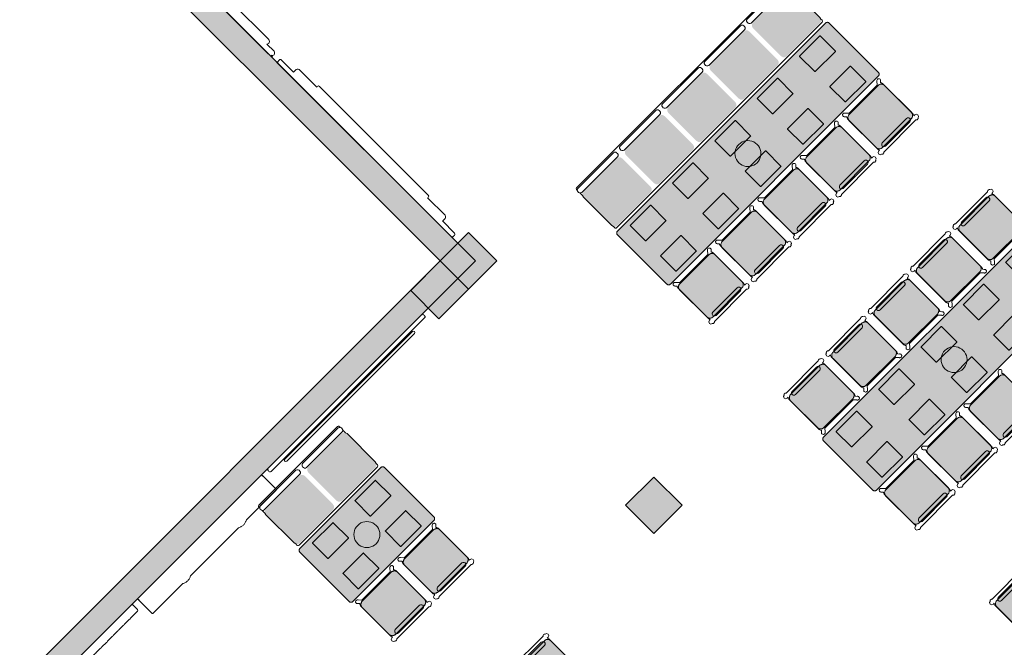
# Model space of a CAD drawing. Extents: x 2172.2 to 2210.6, y 415.3 to 458.1.
# Tile 15 of 27: x 2172.4 to 2182.3, y 441.5 to 447.8. Entities that reach past the tile are written whole.
import ezdxf

# ---------------------------------------------------------------- set-up
doc = ezdxf.new("R2010")
doc.units = 0
for name, color, linetype, lineweight in [('AYAA_B2_BANQUETTES', 7, 'Continuous', 18), ('AYAA_B2_CHAIRS', 7, 'Continuous', 18), ('AYAA_B2_COLUMNS', 8, 'Continuous', 30), ('AYAA_B2_FINE_DETAIL', 8, 'Continuous', 9), ('AYAA_B2_TABLES', 7, 'Continuous', 18), ('AYAA_B2_WALL_DECOR', 32, 'Continuous', 13), ('AYAA_B2_WALLS', 7, 'Continuous', 30)]:
    doc.layers.add(name, color=color, linetype=linetype, lineweight=lineweight)

# ---------------------------------------------------------------- blocks, each defined once
blk = doc.blocks.new('AYAA_B2_ARCHITECTURE')
at = {"layer": 'AYAA_B2_COLUMNS', "true_color": 0xc2b092}
for points in [[(-13.110547, 11.08629), (-13.393355, 11.369164), (-13.110547, 11.651969), (-12.827707, 11.369129)], [(-13.020992, 11.175842), (-13.407532, 10.789306), (-13.69034, 11.07218), (-13.393366, 11.369152), (-13.110547, 11.08629)], [(-10.97166, 8.919112), (-11.254499, 8.636272), (-11.537308, 8.919147), (-11.254499, 9.201951)]]:
    blk.add_hatch(color=256, dxfattribs=at).paths.add_polyline_path(points)
at = {"layer": 'AYAA_B2_WALLS', "true_color": 0xe4e1d8}
blk.add_hatch(color=256, dxfattribs=at).paths.add_polyline_path([(-17.430969, 6.977996), (-17.607746, 7.154773), (-13.39339, 11.369129), (-17.363581, 15.33932), (-17.186804, 15.516096), (-13.039837, 11.369129)])
at = {"layer": 'AYAA_B2_COLUMNS', "linetype": 'Continuous', "lineweight": -2}
for points in [[(-13.110547, 11.08629), (-13.393355, 11.369164), (-13.110547, 11.651969), (-12.827707, 11.369129)], [(-13.020992, 11.175842), (-13.407532, 10.789306), (-13.69034, 11.07218), (-13.393366, 11.369152), (-13.110547, 11.08629)], [(-10.97166, 8.919112), (-11.254499, 8.636272), (-11.537308, 8.919147), (-11.254499, 9.201951)]]:
    blk.add_lwpolyline(points, close=True, dxfattribs=at)
at = {"layer": 'AYAA_B2_WALLS', "linetype": 'Continuous', "lineweight": -2}
blk.add_lwpolyline([(-17.430969, 6.977996), (-17.607746, 7.154773), (-13.39339, 11.369129), (-17.363581, 15.33932), (-17.186804, 15.516096), (-13.039837, 11.369129)], close=True, dxfattribs=at)
blk = doc.blocks.new('AYAA_B2_CHAIR_OLIVE')
at = {"true_color": 0xd7dec3}
blk.add_hatch(color=256, dxfattribs=at).paths.add_polyline_path([(-0.247475, -0.204863), (-0.248872, -0.200013), (-0.249717, -0.195038), (-0.25, -0.19), (-0.25, 0.19), (-0.249717, 0.195038), (-0.248872, 0.200013), (-0.247475, 0.204863), (-0.245544, 0.209525), (-0.243103, 0.213941), (-0.240182, 0.218057), (-0.23682, 0.22182), (-0.233057, 0.225182), (-0.228941, 0.228103), (-0.224525, 0.230544), (-0.219863, 0.232475), (-0.215013, 0.233872), (-0.210038, 0.234717), (-0.205, 0.235), (0.205, 0.235), (0.210038, 0.234717), (0.215013, 0.233872), (0.219863, 0.232475), (0.224525, 0.230544), (0.228941, 0.228103), (0.233057, 0.225182), (0.23682, 0.22182), (0.240182, 0.218057), (0.243103, 0.213941), (0.245544, 0.209525), (0.247475, 0.204863), (0.248872, 0.200013), (0.249717, 0.195038), (0.25, 0.19), (0.25, -0.19), (0.249717, -0.195038), (0.248872, -0.200013), (0.247475, -0.204863), (0.245544, -0.209525), (0.243103, -0.213941), (0.240182, -0.218057), (0.23682, -0.22182), (0.233057, -0.225182), (0.228941, -0.228103), (0.224525, -0.230544), (0.219863, -0.232475), (0.215013, -0.233872), (0.210038, -0.234717), (0.205, -0.235), (-0.205, -0.235), (-0.210038, -0.234717), (-0.215013, -0.233872), (-0.219863, -0.232475), (-0.224525, -0.230544), (-0.228941, -0.228103), (-0.233057, -0.225182), (-0.23682, -0.22182), (-0.240182, -0.218057), (-0.243103, -0.213941), (-0.245544, -0.209525)])
at = {"color": 0, "linetype": 'Continuous', "lineweight": -2}
for points in [[(-0.255, -0.233), (-0.242972, -0.233), (-0.245992, -0.22998), (-0.25, -0.215), (-0.25, 0.215), (-0.245992, 0.22998), (-0.240149, 0.235823), (-0.252556, 0.249383), (-0.254118, 0.250179), (-0.258321, 0.254382), (-0.26102, 0.259679), (-0.26195, 0.26555), (-0.26102, 0.271421), (-0.258321, 0.276718), (-0.254118, 0.280921), (-0.248821, 0.28362), (-0.24295, 0.28455), (-0.237079, 0.28362), (-0.231782, 0.280921), (-0.227579, 0.276718), (-0.22608, 0.273776), (-0.20172, 0.24715), (-0.200943, 0.245), (0.200943, 0.245), (0.20172, 0.24715), (0.22608, 0.273776), (0.227579, 0.276718), (0.231782, 0.280921), (0.237079, 0.28362), (0.24295, 0.28455), (0.248821, 0.28362), (0.254118, 0.280921), (0.258321, 0.276718), (0.26102, 0.271421), (0.26195, 0.26555), (0.26102, 0.259679), (0.258321, 0.254382), (0.254118, 0.250179), (0.252556, 0.249383), (0.240149, 0.235823), (0.245992, 0.22998), (0.25, 0.215), (0.25, -0.215), (0.245992, -0.22998), (0.242972, -0.233), (0.255, -0.233), (0.270556, -0.239444), (0.277, -0.255), (0.270556, -0.270556), (0.259027, -0.275332), (0.258321, -0.276718), (0.254118, -0.280921), (0.248821, -0.28362), (0.24295, -0.28455), (0.237079, -0.28362), (0.231782, -0.280921), (0.227861, -0.277), (-0.227861, -0.277), (-0.231782, -0.280921), (-0.237079, -0.28362), (-0.24295, -0.28455), (-0.248821, -0.28362), (-0.254118, -0.280921), (-0.258321, -0.276718), (-0.259027, -0.275332), (-0.270556, -0.270556), (-0.277, -0.255), (-0.270556, -0.239444)], [(-0.247475, -0.204863), (-0.248872, -0.200013), (-0.249717, -0.195038), (-0.25, -0.19), (-0.25, 0.19), (-0.249717, 0.195038), (-0.248872, 0.200013), (-0.247475, 0.204863), (-0.245544, 0.209525), (-0.243103, 0.213941), (-0.240182, 0.218057), (-0.23682, 0.22182), (-0.233057, 0.225182), (-0.228941, 0.228103), (-0.224525, 0.230544), (-0.219863, 0.232475), (-0.215013, 0.233872), (-0.210038, 0.234717), (-0.205, 0.235), (0.205, 0.235), (0.210038, 0.234717), (0.215013, 0.233872), (0.219863, 0.232475), (0.224525, 0.230544), (0.228941, 0.228103), (0.233057, 0.225182), (0.23682, 0.22182), (0.240182, 0.218057), (0.243103, 0.213941), (0.245544, 0.209525), (0.247475, 0.204863), (0.248872, 0.200013), (0.249717, 0.195038), (0.25, 0.19), (0.25, -0.19), (0.249717, -0.195038), (0.248872, -0.200013), (0.247475, -0.204863), (0.245544, -0.209525), (0.243103, -0.213941), (0.240182, -0.218057), (0.23682, -0.22182), (0.233057, -0.225182), (0.228941, -0.228103), (0.224525, -0.230544), (0.219863, -0.232475), (0.215013, -0.233872), (0.210038, -0.234717), (0.205, -0.235), (-0.205, -0.235), (-0.210038, -0.234717), (-0.215013, -0.233872), (-0.219863, -0.232475), (-0.224525, -0.230544), (-0.228941, -0.228103), (-0.233057, -0.225182), (-0.23682, -0.22182), (-0.240182, -0.218057), (-0.243103, -0.213941), (-0.245544, -0.209525)], [(-0.183735, -0.203506), (-0.1725, -0.2005), (0.1725, -0.2005), (0.183735, -0.203506), (0.191994, -0.211765), (0.195, -0.223), (0.191994, -0.234235), (0.183735, -0.242494), (0.1725, -0.2455), (-0.1725, -0.2455), (-0.183735, -0.242494), (-0.191994, -0.234235), (-0.195, -0.223), (-0.191994, -0.211765)]]:
    blk.add_lwpolyline(points, close=True, dxfattribs=at)
blk = doc.blocks.new('AYAA_B2_DINING_5')
at = {"true_color": 0xefe8d6}
blk.add_hatch(color=256, dxfattribs=at).paths.add_polyline_path([(-1.5, -0.35), (-1.5, 0.35), (-1.499692, 0.353911), (-1.498776, 0.357725), (-1.497275, 0.36135), (-1.495225, 0.364695), (-1.492678, 0.367678), (-1.489695, 0.370225), (-1.48635, 0.372275), (-1.482725, 0.373776), (-1.478911, 0.374692), (-1.475, 0.375), (1.475, 0.375), (1.478911, 0.374692), (1.482725, 0.373776), (1.48635, 0.372275), (1.489695, 0.370225), (1.492678, 0.367678), (1.495225, 0.364695), (1.497275, 0.36135), (1.498776, 0.357725), (1.499692, 0.353911), (1.5, 0.35), (1.5, -0.35), (1.499692, -0.353911), (1.498776, -0.357725), (1.497275, -0.36135), (1.495225, -0.364695), (1.492678, -0.367678), (1.489695, -0.370225), (1.48635, -0.372275), (1.482725, -0.373776), (1.478911, -0.374692), (1.475, -0.375), (-1.475, -0.375), (-1.478911, -0.374692), (-1.482725, -0.373776), (-1.48635, -0.372275), (-1.489695, -0.370225), (-1.492678, -0.367678), (-1.495225, -0.364695), (-1.497275, -0.36135), (-1.498776, -0.357725), (-1.499692, -0.353911)])
at = {"color": 0, "linetype": 'Continuous', "lineweight": -2}
blk.add_lwpolyline([(-1.5, 0.35), (-1.499692, 0.353911), (-1.498776, 0.357725), (-1.497275, 0.36135), (-1.495225, 0.364695), (-1.492678, 0.367678), (-1.489695, 0.370225), (-1.48635, 0.372275), (-1.482725, 0.373776), (-1.478911, 0.374692), (-1.475, 0.375), (1.475, 0.375), (1.478911, 0.374692), (1.482725, 0.373776), (1.48635, 0.372275), (1.489695, 0.370225), (1.492678, 0.367678), (1.495225, 0.364695), (1.497275, 0.36135), (1.498776, 0.357725), (1.499692, 0.353911), (1.5, 0.35), (1.5, -0.35), (1.499692, -0.353911), (1.498776, -0.357725), (1.497275, -0.36135), (1.495225, -0.364695), (1.492678, -0.367678), (1.489695, -0.370225), (1.48635, -0.372275), (1.482725, -0.373776), (1.478911, -0.374692), (1.475, -0.375), (-1.475, -0.375), (-1.478911, -0.374692), (-1.482725, -0.373776), (-1.48635, -0.372275), (-1.489695, -0.370225), (-1.492678, -0.367678), (-1.495225, -0.364695), (-1.497275, -0.36135), (-1.498776, -0.357725), (-1.499692, -0.353911), (-1.5, -0.35)], close=True, dxfattribs=at)
at = {"layer": 'AYAA_B2_FINE_DETAIL', "linetype": 'Continuous', "lineweight": -2}
for points in [[(-1.057, 0.325), (-1.056001, 0.324733), (-1.055267, 0.323999), (-1.055, 0.323), (-1.055, 0.107), (-1.055267, 0.106001), (-1.056001, 0.105267), (-1.057, 0.105), (-1.343, 0.105), (-1.343999, 0.105267), (-1.344733, 0.106001), (-1.345, 0.107), (-1.345, 0.323), (-1.344733, 0.323999), (-1.343999, 0.324733), (-1.343, 0.325)], [(-0.745, 0.107), (-0.745, 0.323), (-0.744733, 0.323999), (-0.743999, 0.324733), (-0.743, 0.325), (-0.457, 0.325), (-0.456001, 0.324733), (-0.455267, 0.323999), (-0.455, 0.323), (-0.455, 0.107), (-0.455267, 0.106001), (-0.456001, 0.105267), (-0.457, 0.105), (-0.743, 0.105), (-0.743999, 0.105267), (-0.744733, 0.106001)], [(-0.145, 0.107), (-0.145, 0.323), (-0.144733, 0.323999), (-0.143999, 0.324733), (-0.143, 0.325), (0.143, 0.325), (0.143999, 0.324733), (0.144733, 0.323999), (0.145, 0.323), (0.145, 0.107), (0.144733, 0.106001), (0.143999, 0.105267), (0.143, 0.105), (-0.143, 0.105), (-0.143999, 0.105267), (-0.144733, 0.106001)], [(0.455267, 0.323999), (0.456001, 0.324733), (0.457, 0.325), (0.743, 0.325), (0.743999, 0.324733), (0.744733, 0.323999), (0.745, 0.323), (0.745, 0.107), (0.744733, 0.106001), (0.743999, 0.105267), (0.743, 0.105), (0.457, 0.105), (0.456001, 0.105267), (0.455267, 0.106001), (0.455, 0.107), (0.455, 0.323)], [(1.057, 0.325), (1.343, 0.325), (1.343999, 0.324733), (1.344733, 0.323999), (1.345, 0.323), (1.345, 0.107), (1.344733, 0.106001), (1.343999, 0.105267), (1.343, 0.105), (1.057, 0.105), (1.056001, 0.105267), (1.055267, 0.106001), (1.055, 0.107), (1.055, 0.323), (1.055267, 0.323999), (1.056001, 0.324733)], [(-0.123637, 0.040172), (-0.115831, 0.059019), (-0.105172, 0.076412), (-0.091924, 0.091924), (-0.076412, 0.105172), (-0.059019, 0.115831), (-0.040172, 0.123637), (-0.020336, 0.128399), (0, 0.13), (0.020336, 0.128399), (0.040172, 0.123637), (0.059019, 0.115831), (0.076412, 0.105172), (0.091924, 0.091924), (0.105172, 0.076412), (0.115831, 0.059019), (0.123637, 0.040172), (0.128399, 0.020336), (0.13, 0), (0.128399, -0.020336), (0.123637, -0.040172), (0.115831, -0.059019), (0.105172, -0.076412), (0.091924, -0.091924), (0.076412, -0.105172), (0.059019, -0.115831), (0.040172, -0.123637), (0.020336, -0.128399), (0, -0.13), (-0.020336, -0.128399), (-0.040172, -0.123637), (-0.059019, -0.115831), (-0.076412, -0.105172), (-0.091924, -0.091924), (-0.105172, -0.076412), (-0.115831, -0.059019), (-0.123637, -0.040172), (-0.128399, -0.020336), (-0.13, 0), (-0.128399, 0.020336)], [(-1.056001, -0.105267), (-1.055267, -0.106001), (-1.055, -0.107), (-1.055, -0.323), (-1.055267, -0.323999), (-1.056001, -0.324733), (-1.057, -0.325), (-1.343, -0.325), (-1.343999, -0.324733), (-1.344733, -0.323999), (-1.345, -0.323), (-1.345, -0.107), (-1.344733, -0.106001), (-1.343999, -0.105267), (-1.343, -0.105), (-1.057, -0.105)], [(-0.744733, -0.106001), (-0.743999, -0.105267), (-0.743, -0.105), (-0.457, -0.105), (-0.456001, -0.105267), (-0.455267, -0.106001), (-0.455, -0.107), (-0.455, -0.323), (-0.455267, -0.323999), (-0.456001, -0.324733), (-0.457, -0.325), (-0.743, -0.325), (-0.743999, -0.324733), (-0.744733, -0.323999), (-0.745, -0.323), (-0.745, -0.107)], [(-0.144733, -0.106001), (-0.143999, -0.105267), (-0.143, -0.105), (0.143, -0.105), (0.143999, -0.105267), (0.144733, -0.106001), (0.145, -0.107), (0.145, -0.323), (0.144733, -0.323999), (0.143999, -0.324733), (0.143, -0.325), (-0.143, -0.325), (-0.143999, -0.324733), (-0.144733, -0.323999), (-0.145, -0.323), (-0.145, -0.107)], [(0.457, -0.105), (0.743, -0.105), (0.743999, -0.105267), (0.744733, -0.106001), (0.745, -0.107), (0.745, -0.323), (0.744733, -0.323999), (0.743999, -0.324733), (0.743, -0.325), (0.457, -0.325), (0.456001, -0.324733), (0.455267, -0.323999), (0.455, -0.323), (0.455, -0.107), (0.455267, -0.106001), (0.456001, -0.105267)], [(1.055267, -0.106001), (1.056001, -0.105267), (1.057, -0.105), (1.343, -0.105), (1.343999, -0.105267), (1.344733, -0.106001), (1.345, -0.107), (1.345, -0.323), (1.344733, -0.323999), (1.343999, -0.324733), (1.343, -0.325), (1.057, -0.325), (1.056001, -0.324733), (1.055267, -0.323999), (1.055, -0.323), (1.055, -0.107)]]:
    blk.add_lwpolyline(points, close=True, dxfattribs=at)
blk = doc.blocks.new('AYAA_B2_DINING_2')
at = {"true_color": 0xefe8d6}
blk.add_hatch(color=256, dxfattribs=at).paths.add_polyline_path([(-0.595225, -0.364695), (-0.597275, -0.36135), (-0.598776, -0.357725), (-0.599692, -0.353911), (-0.6, -0.35), (-0.6, 0.35), (-0.599692, 0.353911), (-0.598776, 0.357725), (-0.597275, 0.36135), (-0.595225, 0.364695), (-0.592678, 0.367678), (-0.589695, 0.370225), (-0.58635, 0.372275), (-0.582725, 0.373776), (-0.578911, 0.374692), (-0.575, 0.375), (0.575, 0.375), (0.578911, 0.374692), (0.582725, 0.373776), (0.58635, 0.372275), (0.589695, 0.370225), (0.592678, 0.367678), (0.595225, 0.364695), (0.597275, 0.36135), (0.598776, 0.357725), (0.599692, 0.353911), (0.6, 0.35), (0.6, -0.35), (0.599692, -0.353911), (0.598776, -0.357725), (0.597275, -0.36135), (0.595225, -0.364695), (0.592678, -0.367678), (0.589695, -0.370225), (0.58635, -0.372275), (0.582725, -0.373776), (0.578911, -0.374692), (0.575, -0.375), (-0.575, -0.375), (-0.578911, -0.374692), (-0.582725, -0.373776), (-0.58635, -0.372275), (-0.589695, -0.370225), (-0.592678, -0.367678)])
at = {"color": 0, "linetype": 'Continuous', "lineweight": -2}
blk.add_lwpolyline([(-0.599692, 0.353911), (-0.598776, 0.357725), (-0.597275, 0.36135), (-0.595225, 0.364695), (-0.592678, 0.367678), (-0.589695, 0.370225), (-0.58635, 0.372275), (-0.582725, 0.373776), (-0.578911, 0.374692), (-0.575, 0.375), (0.575, 0.375), (0.578911, 0.374692), (0.582725, 0.373776), (0.58635, 0.372275), (0.589695, 0.370225), (0.592678, 0.367678), (0.595225, 0.364695), (0.597275, 0.36135), (0.598776, 0.357725), (0.599692, 0.353911), (0.6, 0.35), (0.6, -0.35), (0.599692, -0.353911), (0.598776, -0.357725), (0.597275, -0.36135), (0.595225, -0.364695), (0.592678, -0.367678), (0.589695, -0.370225), (0.58635, -0.372275), (0.582725, -0.373776), (0.578911, -0.374692), (0.575, -0.375), (-0.575, -0.375), (-0.578911, -0.374692), (-0.582725, -0.373776), (-0.58635, -0.372275), (-0.589695, -0.370225), (-0.592678, -0.367678), (-0.595225, -0.364695), (-0.597275, -0.36135), (-0.598776, -0.357725), (-0.599692, -0.353911), (-0.6, -0.35), (-0.6, 0.35)], close=True, dxfattribs=at)
at = {"layer": 'AYAA_B2_FINE_DETAIL', "linetype": 'Continuous', "lineweight": -2}
for points in [[(-0.443, 0.325), (-0.157, 0.325), (-0.156001, 0.324733), (-0.155267, 0.323999), (-0.155, 0.323), (-0.155, 0.107), (-0.155267, 0.106001), (-0.156001, 0.105267), (-0.157, 0.105), (-0.443, 0.105), (-0.443999, 0.105267), (-0.444733, 0.106001), (-0.445, 0.107), (-0.445, 0.323), (-0.444733, 0.323999), (-0.443999, 0.324733)], [(0.155, 0.323), (0.155267, 0.323999), (0.156001, 0.324733), (0.157, 0.325), (0.443, 0.325), (0.443999, 0.324733), (0.444733, 0.323999), (0.445, 0.323), (0.445, 0.107), (0.444733, 0.106001), (0.443999, 0.105267), (0.443, 0.105), (0.157, 0.105), (0.156001, 0.105267), (0.155267, 0.106001), (0.155, 0.107)], [(-0.123637, 0.040172), (-0.115831, 0.059019), (-0.105172, 0.076412), (-0.091924, 0.091924), (-0.076412, 0.105172), (-0.059019, 0.115831), (-0.040172, 0.123637), (-0.020336, 0.128399), (0, 0.13), (0.020336, 0.128399), (0.040172, 0.123637), (0.059019, 0.115831), (0.076412, 0.105172), (0.091924, 0.091924), (0.105172, 0.076412), (0.115831, 0.059019), (0.123637, 0.040172), (0.128399, 0.020336), (0.13, 0), (0.128399, -0.020336), (0.123637, -0.040172), (0.115831, -0.059019), (0.105172, -0.076412), (0.091924, -0.091924), (0.076412, -0.105172), (0.059019, -0.115831), (0.040172, -0.123637), (0.020336, -0.128399), (0, -0.13), (-0.020336, -0.128399), (-0.040172, -0.123637), (-0.059019, -0.115831), (-0.076412, -0.105172), (-0.091924, -0.091924), (-0.105172, -0.076412), (-0.115831, -0.059019), (-0.123637, -0.040172), (-0.128399, -0.020336), (-0.13, 0), (-0.128399, 0.020336)], [(-0.443999, -0.105267), (-0.443, -0.105), (-0.157, -0.105), (-0.156001, -0.105267), (-0.155267, -0.106001), (-0.155, -0.107), (-0.155, -0.323), (-0.155267, -0.323999), (-0.156001, -0.324733), (-0.157, -0.325), (-0.443, -0.325), (-0.443999, -0.324733), (-0.444733, -0.323999), (-0.445, -0.323), (-0.445, -0.107), (-0.444733, -0.106001)], [(0.155267, -0.106001), (0.156001, -0.105267), (0.157, -0.105), (0.443, -0.105), (0.443999, -0.105267), (0.444733, -0.106001), (0.445, -0.107), (0.445, -0.323), (0.444733, -0.323999), (0.443999, -0.324733), (0.443, -0.325), (0.157, -0.325), (0.156001, -0.324733), (0.155267, -0.323999), (0.155, -0.323), (0.155, -0.107)]]:
    blk.add_lwpolyline(points, close=True, dxfattribs=at)
blk = doc.blocks.new('AYAA_B2_PERIMETER_BENCH_2')
at = {"true_color": 0xe8ddc8}
for points in [[(-0.535, 0.26), (-0.065, 0.26), (-0.045026, 0.254656), (-0.030344, 0.239974), (-0.025, 0.22), (-0.025, -0.18), (-0.030344, -0.199974), (-0.045026, -0.214656), (-0.065, -0.22), (-0.535, -0.22), (-0.554974, -0.214656), (-0.569656, -0.199974), (-0.575, -0.18), (-0.575, 0.22), (-0.569656, 0.239974), (-0.554974, 0.254656)], [(0.065, 0.26), (0.535, 0.26), (0.554974, 0.254656), (0.569656, 0.239974), (0.575, 0.22), (0.575, -0.18), (0.569656, -0.199974), (0.554974, -0.214656), (0.535, -0.22), (0.065, -0.22), (0.045026, -0.214656), (0.030344, -0.199974), (0.025, -0.18), (0.025, 0.22), (0.030344, 0.239974), (0.045026, 0.254656)]]:
    blk.add_hatch(color=256, dxfattribs=at).paths.add_polyline_path(points)
at = {"color": 0, "linetype": 'Continuous', "lineweight": -2}
for points in [[(-0.57, -0.236453), (-0.57, -0.198688), (-0.575, -0.18), (-0.575, 0.22), (-0.57, 0.238688), (-0.57, 0.255), (-0.567996, 0.26249), (-0.56249, 0.267996), (-0.555, 0.27), (0.555, 0.27), (0.56249, 0.267996), (0.567996, 0.26249), (0.57, 0.255), (0.57, 0.238688), (0.575, 0.22), (0.575, -0.18), (0.57, -0.198688), (0.57, -0.236453), (0.572061, -0.238514), (0.575, -0.2495), (0.575, -0.2605), (0.572061, -0.271486), (0.569799, -0.273748), (0.57, -0.2745), (0.57, -0.2855), (0.568397, -0.291492), (0.563992, -0.295897), (0.558, -0.2975), (-0.558, -0.2975), (-0.563992, -0.295897), (-0.568397, -0.291492), (-0.57, -0.2855), (-0.57, -0.2745), (-0.569799, -0.273748), (-0.572061, -0.271486), (-0.575, -0.2605), (-0.575, -0.2495), (-0.572061, -0.238514)], [(-0.553, -0.2275), (-0.047, -0.2275), (-0.036014, -0.230439), (-0.027939, -0.238514), (-0.025, -0.2495), (-0.025, -0.2605), (-0.027939, -0.271486), (-0.036014, -0.279561), (-0.047, -0.2825), (-0.553, -0.2825), (-0.563986, -0.279561), (-0.572061, -0.271486), (-0.575, -0.2605), (-0.575, -0.2495), (-0.572061, -0.238514), (-0.563986, -0.230439)], [(0.047, -0.2275), (0.553, -0.2275), (0.563986, -0.230439), (0.572061, -0.238514), (0.575, -0.2495), (0.575, -0.2605), (0.572061, -0.271486), (0.563986, -0.279561), (0.553, -0.2825), (0.047, -0.2825), (0.036014, -0.279561), (0.027939, -0.271486), (0.025, -0.2605), (0.025, -0.2495), (0.027939, -0.238514), (0.036014, -0.230439)]]:
    blk.add_lwpolyline(points, close=True, dxfattribs=at)
blk = doc.blocks.new('AYAA_B2_PERIMETER_BENCH_5')
at = {"true_color": 0xe8ddc8}
for points in [[(-1.475, 0.22), (-1.469656, 0.239974), (-1.454974, 0.254656), (-1.435, 0.26), (-0.965, 0.26), (-0.945026, 0.254656), (-0.930344, 0.239974), (-0.925, 0.22), (-0.925, -0.18), (-0.930344, -0.199974), (-0.945026, -0.214656), (-0.965, -0.22), (-1.435, -0.22), (-1.454974, -0.214656), (-1.469656, -0.199974), (-1.475, -0.18)], [(-0.869656, 0.239974), (-0.854974, 0.254656), (-0.835, 0.26), (-0.365, 0.26), (-0.345026, 0.254656), (-0.330344, 0.239974), (-0.325, 0.22), (-0.325, -0.18), (-0.330344, -0.199974), (-0.345026, -0.214656), (-0.365, -0.22), (-0.835, -0.22), (-0.854974, -0.214656), (-0.869656, -0.199974), (-0.875, -0.18), (-0.875, 0.22)], [(-0.269656, 0.239974), (-0.254974, 0.254656), (-0.235, 0.26), (0.235, 0.26), (0.254974, 0.254656), (0.269656, 0.239974), (0.275, 0.22), (0.275, -0.18), (0.269656, -0.199974), (0.254974, -0.214656), (0.235, -0.22), (-0.235, -0.22), (-0.254974, -0.214656), (-0.269656, -0.199974), (-0.275, -0.18), (-0.275, 0.22)], [(0.345026, 0.254656), (0.365, 0.26), (0.835, 0.26), (0.854974, 0.254656), (0.869656, 0.239974), (0.875, 0.22), (0.875, -0.18), (0.869656, -0.199974), (0.854974, -0.214656), (0.835, -0.22), (0.365, -0.22), (0.345026, -0.214656), (0.330344, -0.199974), (0.325, -0.18), (0.325, 0.22), (0.330344, 0.239974)], [(0.965, 0.26), (1.435, 0.26), (1.454974, 0.254656), (1.469656, 0.239974), (1.475, 0.22), (1.475, -0.18), (1.469656, -0.199974), (1.454974, -0.214656), (1.435, -0.22), (0.965, -0.22), (0.945026, -0.214656), (0.930344, -0.199974), (0.925, -0.18), (0.925, 0.22), (0.930344, 0.239974), (0.945026, 0.254656)]]:
    blk.add_hatch(color=256, dxfattribs=at).paths.add_polyline_path(points)
at = {"color": 0, "linetype": 'Continuous', "lineweight": -2}
for points in [[(-1.472061, -0.271486), (-1.475, -0.2605), (-1.475, -0.2495), (-1.472061, -0.238514), (-1.47, -0.236453), (-1.47, -0.198688), (-1.475, -0.18), (-1.475, 0.22), (-1.47, 0.238688), (-1.47, 0.255), (-1.467996, 0.26249), (-1.46249, 0.267996), (-1.455, 0.27), (1.455, 0.27), (1.46249, 0.267996), (1.467996, 0.26249), (1.47, 0.255), (1.47, 0.238688), (1.475, 0.22), (1.475, -0.18), (1.47, -0.198688), (1.47, -0.236453), (1.472061, -0.238514), (1.475, -0.2495), (1.475, -0.2605), (1.472061, -0.271486), (1.469799, -0.273748), (1.47, -0.2745), (1.47, -0.2855), (1.468397, -0.291492), (1.463992, -0.295897), (1.458, -0.2975), (-1.458, -0.2975), (-1.463992, -0.295897), (-1.468397, -0.291492), (-1.47, -0.2855), (-1.47, -0.2745), (-1.469799, -0.273748)], [(-1.463986, -0.230439), (-1.453, -0.2275), (-0.947, -0.2275), (-0.936014, -0.230439), (-0.927939, -0.238514), (-0.925, -0.2495), (-0.925, -0.2605), (-0.927939, -0.271486), (-0.936014, -0.279561), (-0.947, -0.2825), (-1.453, -0.2825), (-1.463986, -0.279561), (-1.472061, -0.271486), (-1.475, -0.2605), (-1.475, -0.2495), (-1.472061, -0.238514)], [(-0.872061, -0.238514), (-0.863985, -0.230439), (-0.853, -0.2275), (-0.347, -0.2275), (-0.336014, -0.230439), (-0.327939, -0.238514), (-0.325, -0.2495), (-0.325, -0.2605), (-0.327939, -0.271486), (-0.336014, -0.279561), (-0.347, -0.2825), (-0.853, -0.2825), (-0.863985, -0.279561), (-0.872061, -0.271486), (-0.875, -0.2605), (-0.875, -0.2495)], [(-0.272061, -0.238514), (-0.263986, -0.230439), (-0.253, -0.2275), (0.253, -0.2275), (0.263986, -0.230439), (0.272061, -0.238514), (0.275, -0.2495), (0.275, -0.2605), (0.272061, -0.271486), (0.263986, -0.279561), (0.253, -0.2825), (-0.253, -0.2825), (-0.263986, -0.279561), (-0.272061, -0.271486), (-0.275, -0.2605), (-0.275, -0.2495)], [(0.325, -0.2495), (0.327939, -0.238514), (0.336014, -0.230439), (0.347, -0.2275), (0.853, -0.2275), (0.863985, -0.230439), (0.872061, -0.238514), (0.875, -0.2495), (0.875, -0.2605), (0.872061, -0.271486), (0.863985, -0.279561), (0.853, -0.2825), (0.347, -0.2825), (0.336014, -0.279561), (0.327939, -0.271486), (0.325, -0.2605)], [(0.925, -0.2495), (0.927939, -0.238514), (0.936014, -0.230439), (0.947, -0.2275), (1.453, -0.2275), (1.463986, -0.230439), (1.472061, -0.238514), (1.475, -0.2495), (1.475, -0.2605), (1.472061, -0.271486), (1.463986, -0.279561), (1.453, -0.2825), (0.947, -0.2825), (0.936014, -0.279561), (0.927939, -0.271486), (0.925, -0.2605)]]:
    blk.add_lwpolyline(points, close=True, dxfattribs=at)
blk = doc.blocks.new('AYAA_B2_UNIQUE_WALL_COMPOSITION_01')
at = {"color": 0, "linetype": 'Continuous', "lineweight": -2}
blk.add_lwpolyline([(-0.88, -0.008), (-0.878931, -0.004005), (-0.875994, -0.001069), (-0.872429, -0.000115), (-0.872314, 0), (-0.88, 0), (-0.88, 0.013), (0.88, 0.013), (0.88, 0), (0.872314, 0), (0.872429, -0.000115), (0.875994, -0.001069), (0.878931, -0.004005), (0.88, -0.008), (0.88, -0.192), (0.878931, -0.195995), (0.875994, -0.198931), (0.872, -0.2), (0.451423, -0.2), (0.444652, -0.203656), (0.438095, -0.206627), (0.431358, -0.209162), (0.42447, -0.211252), (0.41746, -0.212886), (0.410358, -0.214059), (0.403194, -0.214764), (0.396, -0.215), (0.388805, -0.214764), (0.381642, -0.214059), (0.37454, -0.212886), (0.36753, -0.211252), (0.360641, -0.209162), (0.353905, -0.206627), (0.347348, -0.203656), (0.340577, -0.2), (-0.340577, -0.2), (-0.347348, -0.203656), (-0.353905, -0.206627), (-0.360641, -0.209162), (-0.36753, -0.211252), (-0.37454, -0.212886), (-0.381642, -0.214059), (-0.388805, -0.214764), (-0.396, -0.215), (-0.403194, -0.214764), (-0.410358, -0.214059), (-0.41746, -0.212886), (-0.42447, -0.211252), (-0.431358, -0.209162), (-0.438095, -0.206627), (-0.444652, -0.203656), (-0.451423, -0.2), (-0.872, -0.2), (-0.875994, -0.198931), (-0.878931, -0.195995), (-0.88, -0.192)], close=True, dxfattribs=at)
blk = doc.blocks.new('AYAA_B2_UNIQUE_WALL_COMPOSITION_04')
at = {"color": 0, "linetype": 'Continuous', "lineweight": -2}
for points in [[(-0.256819, -0.092), (-0.77771, -0.092), (-0.796802, -0.084092), (-0.80471, -0.065), (-0.797254, -0.047), (-0.897507, -0.047), (-0.90999, -0.04366), (-0.919167, -0.034484), (-0.922507, -0.022), (-0.919167, -0.009516), (-0.90999, -0.00034), (-0.908719, 0), (-0.922507, 0), (-0.922507, 0.011), (0.922507, 0.011), (0.922507, 0), (0.908719, 0), (0.90999, -0.00034), (0.919167, -0.009516), (0.922507, -0.022), (0.919167, -0.034484), (0.90999, -0.04366), (0.897507, -0.047), (0.6931, -0.047), (0.700542, -0.065), (0.692648, -0.084092), (0.673591, -0.092), (-0.205073, -0.092), (-0.224165, -0.084092), (-0.23097, -0.067663), (-0.237763, -0.084092)], [(-0.224617, -0.047), (-0.237311, -0.047), (-0.23097, -0.062337)]]:
    blk.add_lwpolyline(points, close=True, dxfattribs=at)
blk = doc.blocks.new('AYAA_B2_UNIQUE_WALL_COMPOSITION_06')
at = {"color": 0, "linetype": 'Continuous', "lineweight": -2}
blk.add_lwpolyline([(-0.5675, -0.018), (-0.5675, -0.007), (0.5675, -0.007), (0.5675, -0.018), (0.562889, -0.018), (0.565897, -0.021008), (0.5675, -0.027), (0.5675, -0.083), (0.565897, -0.088992), (0.561492, -0.093397), (0.5555, -0.095), (0.45341, -0.095), (0.445893, -0.098439), (0.438376, -0.095), (0.372338, -0.095), (0.364821, -0.098439), (0.357305, -0.095), (0.291267, -0.095), (0.28375, -0.098439), (0.276233, -0.095), (0.210195, -0.095), (0.202679, -0.098439), (0.195162, -0.095), (0.129124, -0.095), (0.121607, -0.098439), (0.11409, -0.095), (0.048053, -0.095), (0.040536, -0.098439), (0.033019, -0.095), (-0.033019, -0.095), (-0.040536, -0.098439), (-0.048053, -0.095), (-0.11409, -0.095), (-0.121607, -0.098439), (-0.129124, -0.095), (-0.195162, -0.095), (-0.202679, -0.098439), (-0.210195, -0.095), (-0.276233, -0.095), (-0.28375, -0.098439), (-0.291267, -0.095), (-0.357305, -0.095), (-0.364821, -0.098439), (-0.372338, -0.095), (-0.438376, -0.095), (-0.445893, -0.098439), (-0.45341, -0.095), (-0.5555, -0.095), (-0.561492, -0.093397), (-0.565897, -0.088992), (-0.5675, -0.083), (-0.5675, -0.027), (-0.565897, -0.021008), (-0.562889, -0.018)], close=True, dxfattribs=at)
blk = doc.blocks.new('AYAA_B2_UNIQUE_WALL_COMPOSITION_27')
at = {"color": 0, "linetype": 'Continuous', "lineweight": -2}
for points in [[(-1.103088, -0.000782), (1.103088, -0.000782), (1.103088, -0.00977), (1.09621, -0.00977), (1.101123, -0.014682), (1.103088, -0.022027), (1.103088, -0.029381), (1.101123, -0.036725), (1.095724, -0.042124), (1.08838, -0.044088), (-1.08838, -0.044088), (-1.095724, -0.042124), (-1.101123, -0.036725), (-1.103088, -0.029381), (-1.103088, -0.022027), (-1.101123, -0.014682), (-1.09621, -0.00977), (-1.103088, -0.00977)], [(-0.914932, -0.05861), (-0.904532, -0.054302), (0.904532, -0.054302), (0.914932, -0.05861), (0.91924, -0.06901), (0.914932, -0.07941), (0.904532, -0.083718), (-0.904532, -0.083718), (-0.914932, -0.07941), (-0.91924, -0.06901)]]:
    blk.add_lwpolyline(points, close=True, dxfattribs=at)
blk = doc.blocks.new('AYAA_B2_UNIQUE_WALL_COMPOSITION_28')
at = {"color": 0, "linetype": 'Continuous', "lineweight": -2}
blk.add_lwpolyline([(-1.0557, -0.08096), (-1.0557, -0.04876), (-1.054962, -0.046), (-1.22544, -0.046), (-1.233709, -0.043788), (-1.239788, -0.037709), (-1.242, -0.02944), (-1.242, -0.02116), (-1.239788, -0.012891), (-1.234257, -0.00736), (-1.242, -0.00736), (-1.242, 0.00276), (1.242, 0.00276), (1.242, -0.00736), (1.234257, -0.00736), (1.239788, -0.012891), (1.242, -0.02116), (1.242, -0.02944), (1.239788, -0.037709), (1.233709, -0.043788), (1.22544, -0.046), (1.054962, -0.046), (1.0557, -0.04876), (1.0557, -0.08096), (1.052627, -0.092445), (1.044185, -0.100887), (1.0327, -0.10396), (0.784984, -0.10396), (0.787732, -0.11086), (0.78255, -0.123871), (0.77004, -0.12926), (-0.77004, -0.12926), (-0.783051, -0.123871), (-0.78844, -0.11086), (-0.785582, -0.10396), (-1.0327, -0.10396), (-1.044185, -0.100887), (-1.052627, -0.092445)], close=True, dxfattribs=at)

msp = doc.modelspace()

# ---------------------------------------------------------------- block references
at = {"layer": 'AYAA_B2_BANQUETTES', "linetype": 'Continuous', "xscale": 0.9999999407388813, "yscale": -0.9999999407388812, "rotation": 44.99999758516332}
for name, p in [('AYAA_B2_PERIMETER_BENCH_5', (2179.2117, 446.9219)), ('AYAA_B2_PERIMETER_BENCH_2', (2175.3933, 443.1035))]:
    msp.add_blockref(name, p, dxfattribs=at)
at = {"layer": 'AYAA_B2_CHAIRS', "linetype": 'Continuous'}
for p, xscale, yscale, rotation in [((2181.0148, 446.8158), 0.999999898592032, -0.9999998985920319, -135), ((2180.5905, 446.3915), 0.999999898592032, -0.9999998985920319, -135), ((2180.1663, 445.9673), 0.999999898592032, -0.9999998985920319, -135), ((2182.1249, 445.7056), 0.9999999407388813, -0.9999999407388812, 44.99999758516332), ((2179.742, 445.543), 0.999999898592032, -0.9999998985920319, -135), ((2181.7007, 445.2814), 0.9999999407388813, -0.9999999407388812, 44.99999758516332), ((2179.3177, 445.1187), 0.999999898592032, -0.9999998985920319, -135), ((2181.2764, 444.8571), 0.9999999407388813, -0.9999999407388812, 44.99999758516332), ((2180.8521, 444.4329), 0.9999999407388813, -0.9999999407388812, 44.99999758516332), ((2180.4279, 444.0086), 0.9999999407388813, -0.9999999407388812, 44.99999758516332), ((2182.231, 443.9025), 0.999999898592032, -0.9999998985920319, -135), ((2181.8067, 443.4783), 0.999999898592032, -0.9999998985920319, -135), ((2181.3825, 443.054), 0.999999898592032, -0.9999998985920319, -135), ((2176.56, 442.361), 0.999999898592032, -0.9999998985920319, -135), ((2176.1357, 441.9368), 0.999999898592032, -0.9999998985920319, -135), ((2182.4926, 441.9438), 0.9999999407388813, -0.9999999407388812, 44.99999758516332), ((2177.6702, 441.2509), 0.9999999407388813, -0.9999999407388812, 44.99999758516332)]:
    msp.add_blockref('AYAA_B2_CHAIR_OLIVE', p, dxfattribs=dict(at, xscale=xscale, yscale=yscale, rotation=rotation))
at = {"layer": 'AYAA_B2_TABLES', "linetype": 'Continuous', "xscale": 0.9999999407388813, "yscale": -0.9999999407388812, "rotation": 44.99999758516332}
for name, p in [('AYAA_B2_DINING_5', (2179.689, 446.4446)), ('AYAA_B2_DINING_5', (2181.7537, 444.3798)), ('AYAA_B2_DINING_2', (2175.8706, 442.6262))]:
    msp.add_blockref(name, p, dxfattribs=at)
at = {"layer": 'AYAA_B2_WALL_DECOR', "linetype": 'Continuous'}
for name, p, rotation in [('AYAA_B2_UNIQUE_WALL_COMPOSITION_04', (2174.2724, 448.0717), 135.0000000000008), ('AYAA_B2_UNIQUE_WALL_COMPOSITION_28', (2175.8502, 446.4823), 135.0000000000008), ('AYAA_B2_UNIQUE_WALL_COMPOSITION_27', (2175.6489, 444.0597), 44.99999999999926), ('AYAA_B2_UNIQUE_WALL_COMPOSITION_01', (2174.2034, 442.5947), 44.99999999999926), ('AYAA_B2_UNIQUE_WALL_COMPOSITION_06', (2173.1127, 441.5322), 44.99999999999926)]:
    msp.add_blockref(name, p, dxfattribs=dict(at, rotation=rotation))
at = {"layer": 'AYAA_B2_WALLS'}
msp.add_blockref('AYAA_B2_ARCHITECTURE', (2190, 434), dxfattribs=at)

doc.saveas('drawing.dxf')
